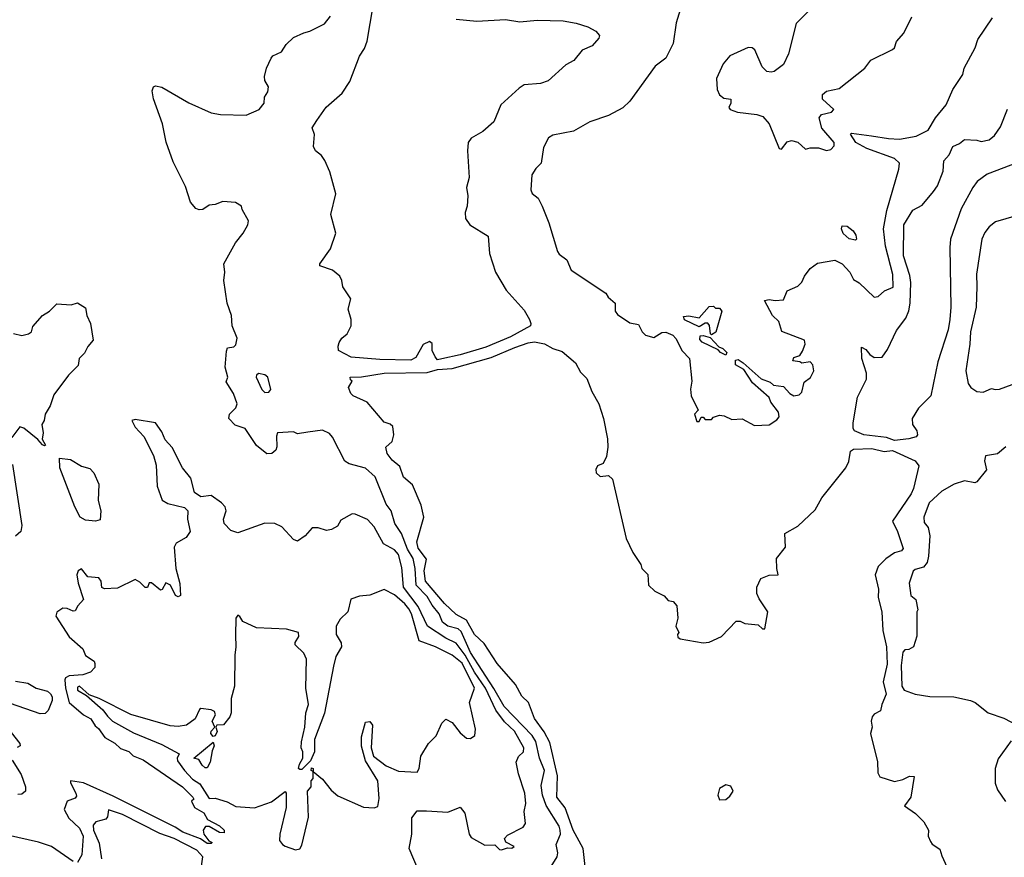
# Model space of a CAD drawing. Extents: x 1995161 to 2088924, y 769148 to 906007.
# Tile 142 of 256: x 2043575 to 2048358, y 779253 to 783321. Entities that reach past the tile are written whole.
import ezdxf

# ---------------------------------------------------------------- set-up
doc = ezdxf.new("R2010")
doc.units = 0

msp = doc.modelspace()

# ---------------------------------------------------------------- linework, layer by layer
at = {"layer": '0CON20XD'}
for points in [[(2045475, 781667.8), (2045325, 781670), (2045185, 781682.7), (2045124.2, 781714.2), (2045121.2, 781735), (2045127.3, 781752.7), (2045140, 781775), (2045165, 781796.2), (2045184.3, 781835), (2045185.6, 781865.6), (2045170, 781915), (2045183.3, 781965), (2045144.1, 782024.1), (2045140, 782055), (2045130, 782075), (2045094.2, 782104.2), (2045032.5, 782125), (2045032.5, 782135), (2045085, 782207.5), (2045110, 782285), (2045086.2, 782375), (2045110.8, 782475), (2045082.1, 782582.1), (2045056.9, 782636.9), (2045041.4, 782661.4), (2045012.5, 782685), (2045002.5, 782705), (2045007, 782763), (2044996.4, 782796.4), (2045018.9, 782831.1), (2045064.3, 782895.7), (2045140.8, 782965), (2045178.3, 783021.7), (2045225, 783143.3), (2045249.1, 783180.9), (2045263.2, 783216.8), (2045291.7, 783388.3)], [(2046790.8, 783395), (2046764.4, 783305.6), (2046749.2, 783205), (2046714.2, 783135), (2046662, 783095), (2046539.2, 782925), (2046505, 782893.6), (2046435, 782856.2), (2046344.4, 782825.6), (2046265, 782780), (2046165, 782760.8), (2046143, 782747), (2046119.5, 782700.5), (2046108, 782625), (2046081.4, 782598.6), (2046062.2, 782567.8), (2046057.5, 782495), (2046065, 782477.5), (2046093.6, 782453.6), (2046113.1, 782415), (2046145.5, 782335), (2046188.1, 782195), (2046195, 782182.5), (2046232, 782155), (2046254.4, 782104.4), (2046423, 781993), (2046434.1, 781974.1), (2046467.5, 781945), (2046468, 781905), (2046478.8, 781888.8), (2046538.3, 781848.3), (2046580.5, 781840.5), (2046599.2, 781805), (2046615, 781788.9), (2046655, 781777.5), (2046695, 781801.2), (2046713.6, 781803.6), (2046748.3, 781788.3), (2046763, 781773), (2046792.7, 781712.7), (2046828.8, 781675), (2046840, 781565), (2046833.6, 781526.4), (2046837.5, 781495), (2046870, 781425), (2046852.5, 781405), (2046865, 781370), (2046875, 781370), (2046885, 781390), (2046895, 781390), (2046905, 781380), (2046935, 781380), (2046945, 781390), (2046975, 781400), (2046997, 781397), (2047035, 781380), (2047085, 781382.5), (2047145, 781350), (2047215, 781353.3), (2047253, 781377), (2047265, 781392.5), (2047261.2, 781415), (2047224.3, 781464.3), (2047215, 781486.7), (2047135, 781557.5), (2047093, 781623), (2047052.5, 781645), (2047051.7, 781668.3), (2047065, 781670), (2047090, 781655), (2047176.2, 781576.2), (2047220.7, 781560.7), (2047236.2, 781546.2), (2047285, 781540), (2047316.7, 781505), (2047336, 781494), (2047360.7, 781499.3), (2047375, 781512.5), (2047385, 781560), (2047415.9, 781584.1), (2047432.5, 781615), (2047427.5, 781645), (2047415, 781660), (2047375, 781652.5), (2047365, 781660), (2047330, 781665), (2047335, 781680), (2047365, 781690), (2047378.3, 781711.7), (2047391.2, 781745), (2047387.5, 781765), (2047277, 781807), (2047262.5, 781855), (2047232.5, 781885), (2047192.5, 781957.5), (2047215, 781962.5), (2047245, 781956.7), (2047285, 781960), (2047302.5, 782005), (2047355, 782027.5), (2047373.6, 782046.4), (2047386.7, 782075), (2047415, 782112.5), (2047450.7, 782139.3), (2047535, 782152.5), (2047570, 782135), (2047607.5, 782095), (2047625, 782060), (2047653, 782043), (2047725, 781973.3), (2047745, 781977.5), (2047776.4, 782003.6), (2047818.3, 782021.7), (2047816.2, 782083.8), (2047781.1, 782221.1), (2047771.9, 782305), (2047787.1, 782395), (2047846.1, 782595), (2047849.2, 782625), (2047825, 782647.8), (2047690.5, 782695), (2047636.8, 782725), (2047610.5, 782765), (2047615, 782770.6), (2047712.3, 782757.7), (2047795, 782743.4), (2047848.7, 782741.3), (2047930, 782755), (2047988.8, 782785), (2048024, 782845), (2048075, 782907.5), (2048107.5, 782982.5), (2048156.7, 783055), (2048163.8, 783085), (2048216, 783185), (2048229.2, 783225), (2048300.3, 783329.7)], [(2047415, 783371.2), (2047347.3, 783302.7), (2047310.2, 783155), (2047285, 783103.1), (2047240.2, 783069.8), (2047225, 783065.6), (2047205, 783070), (2047181.5, 783091.5), (2047145.6, 783175), (2047133.3, 783185), (2047113.4, 783186.6), (2047025, 783145.8), (2046992.6, 783107.4), (2046960, 783035), (2046962.3, 782982.3), (2046975, 782956.7), (2046995, 782940), (2047030, 782935), (2047030, 782915), (2047020, 782895), (2047026.7, 782885), (2047061.3, 782871.3), (2047155, 782861.4), (2047185, 782850.5), (2047216.3, 782815), (2047265, 782696.2), (2047275, 782692.5), (2047302.7, 782727.3), (2047323.9, 782733.9), (2047355, 782726.2), (2047391.7, 782691.7), (2047415, 782698.8), (2047455, 782698.8), (2047495, 782686.2)], [(2046149.1, 779195), (2046185.4, 779255), (2046188.7, 779275), (2046180.5, 779315), (2046201.7, 779365), (2046201.1, 779385), (2046194.8, 779405), (2046131.7, 779505), (2046114.1, 779555), (2046108.3, 779601.7), (2046123.8, 779675), (2046100.1, 779735), (2046082.7, 779815), (2046064.2, 779845), (2045928.2, 779985), (2045877.9, 780072.1), (2045765, 780248), (2045719.3, 780349.3), (2045705, 780362.3), (2045655, 780375.8), (2045628.3, 780395), (2045613.3, 780435), (2045578, 780477.9), (2045555, 780519), (2045500.1, 780575), (2045495.5, 780655.5), (2045485.9, 780705), (2045458.9, 780748.9), (2045429.2, 780825), (2045396.6, 780875), (2045379.4, 780935), (2045355, 780968.6), (2045301.7, 781101.7), (2045255, 781143.2), (2045175.7, 781164.3), (2045155, 781177.5), (2045095, 781294), (2045080.6, 781310.6), (2045045, 781327.1), (2044975, 781318), (2044925, 781310), (2044905, 781320), (2044827.5, 781315), (2044821.7, 781298.3), (2044824.1, 781245.9), (2044819.5, 781230.5), (2044800, 781215), (2044775, 781212.5), (2044725, 781253.3), (2044670, 781335), (2044621.7, 781351.7), (2044590, 781385), (2044593.3, 781405), (2044624.2, 781435.8), (2044631.2, 781455), (2044613.8, 781505), (2044577, 781563), (2044586.2, 781585), (2044572.9, 781632.9), (2044579.3, 781710.7), (2044585, 781727.5), (2044615, 781732.5), (2044625, 781742.5), (2044630.8, 781775), (2044606.9, 781835), (2044603.3, 781885), (2044582.2, 781945), (2044566, 782055), (2044572, 782095), (2044566.2, 782135), (2044622.7, 782237.3), (2044661.2, 782285), (2044683.3, 782325), (2044686.2, 782345), (2044655, 782400), (2044652.5, 782415), (2044623, 782433), (2044561.7, 782438.3), (2044525, 782423.3), (2044495, 782420), (2044465, 782398.8), (2044447.3, 782397.3), (2044430, 782405), (2044404.4, 782435), (2044380.4, 782510.4), (2044320.3, 782630.3), (2044286.6, 782726.6), (2044268.2, 782815), (2044225, 782936.2), (2044219.1, 782975), (2044224.5, 782995.5), (2044235, 783000.6), (2044265, 782994.3), (2044397, 782917), (2044505, 782868.9), (2044550.9, 782860.9), (2044675, 782858.1), (2044738.8, 782885), (2044762.5, 782915), (2044763.3, 782945), (2044779.5, 782970.5), (2044784, 782995), (2044766.1, 783026.1), (2044763.8, 783045), (2044773.3, 783085), (2044796, 783135), (2044805, 783145.8), (2044846.7, 783165), (2044869.7, 783200.3), (2044905.5, 783234.5), (2044955, 783257.5), (2044984.4, 783265.6), (2045055, 783300.6), (2045085, 783338.6)], [(2045695, 783323.8), (2045795, 783313.8), (2045935, 783321.8), (2046005, 783310.4), (2046088.8, 783318.8), (2046215, 783315.4), (2046277.5, 783305), (2046335, 783286.7), (2046373.8, 783265), (2046391.2, 783245), (2046388.8, 783231.2), (2046356.2, 783195), (2046307.6, 783172.4), (2046266.4, 783123.6), (2046228.3, 783101.7), (2046142.5, 783025), (2046105, 783012), (2046025.9, 783004.1), (2046001.2, 782988.8), (2045912.7, 782907.3), (2045877.5, 782825), (2045825, 782777.8), (2045767.8, 782745), (2045753.8, 782725), (2045749.4, 782685), (2045757.5, 782555), (2045744.6, 782505.4), (2045751.5, 782465), (2045748.9, 782415), (2045738.2, 782385), (2045741.2, 782355), (2045761.1, 782325), (2045849.8, 782269.8), (2045857.7, 782185), (2045886.9, 782095), (2045937.7, 782007.7), (2046025, 781910), (2046050.6, 781865), (2046058.1, 781845), (2046055.9, 781834.1), (2045959.1, 781780.8), (2045839, 781731), (2045715, 781693.2), (2045625, 781673.6), (2045605, 781669.4), (2045593.1, 781683.1), (2045579.1, 781715), (2045578.3, 781748.3), (2045565, 781758.9), (2045535, 781742.9), (2045499.3, 781680.7), (2045475, 781667.8)], [(2047495, 782686.2), (2047515, 782690), (2047531.7, 782708.3), (2047531.9, 782725), (2047471.1, 782795), (2047458.9, 782845), (2047469.3, 782860.7), (2047517.9, 782872.1), (2047530, 782885), (2047475, 782934.4), (2047475, 782957.5), (2047495, 782974.4), (2047555, 782987.8), (2047681.2, 783085), (2047708.8, 783125), (2047815, 783176), (2047824, 783185), (2047833.8, 783215), (2047869.4, 783255), (2047908, 783335)], [(2047825, 781278), (2047785, 781291.2), (2047675, 781304.7), (2047630.6, 781325), (2047623.5, 781335), (2047623.7, 781363.7), (2047645, 781487.5), (2047688.9, 781575), (2047688.8, 781605), (2047665.6, 781675), (2047665, 781730), (2047685, 781718.8), (2047704.5, 781694.5), (2047725, 781680.6), (2047765, 781682.9), (2047790.8, 781719.2), (2047835, 781811.2), (2047878.9, 781871.1), (2047893.6, 781906.4), (2047900.9, 781945), (2047903.4, 782045), (2047898.6, 782078.6), (2047867.9, 782175), (2047870.6, 782325), (2047914.1, 782395.9), (2047959.5, 782420.5), (2048013.3, 782486.7), (2048034, 782515), (2048061.2, 782585), (2048063.8, 782635), (2048090, 782665), (2048107.5, 782705), (2048140.7, 782719.3), (2048165, 782740), (2048225, 782736), (2048245, 782728.8), (2048285, 782738), (2048311.1, 782758.9), (2048339.1, 782800.9), (2048373.9, 782886.1)], [(2048423, 782627), (2048275, 782570.8), (2048226.9, 782535), (2048205, 782506.2), (2048148, 782402), (2048097.1, 782255), (2048093.1, 782215), (2048098.7, 781925), (2048093.4, 781865), (2048085.2, 781814.8), (2048035, 781660), (2048001.1, 781495), (2047941.8, 781435), (2047911.1, 781385), (2047911.9, 781355), (2047932.5, 781325), (2047936.7, 781305), (2047930, 781295), (2047895, 781284.7), (2047825, 781278)], [(2048415, 782369.2), (2048315, 782339.6), (2048285, 782315.5), (2048262.7, 782287.3), (2048249.3, 782255), (2048222.7, 782085), (2048223.9, 782026.1)], [(2047635, 782250), (2047605, 782256.7), (2047575, 782283.3), (2047567.5, 782305), (2047570.7, 782319.3), (2047595, 782318), (2047623.8, 782295), (2047636.2, 782275), (2047640, 782255), (2047635, 782250)], [(2048223.9, 782026.1), (2048221.8, 781925), (2048193.4, 781805), (2048190.7, 781745), (2048171.8, 781615), (2048182.5, 781555), (2048196, 781535), (2048224.6, 781514.6), (2048255, 781512.2), (2048295, 781530), (2048314.4, 781524.4), (2048335, 781527.5), (2048445, 781566.4)], [(2043545, 781797.5), (2043585, 781788), (2043617.5, 781795), (2043632.5, 781805), (2043639.3, 781830.7), (2043685.7, 781884.3), (2043720, 781905), (2043755, 781941.2), (2043825, 781936.2), (2043855, 781946), (2043895, 781922.5), (2043901.2, 781885), (2043918, 781845), (2043931.2, 781765), (2043905.9, 781734.1), (2043888.8, 781701.2), (2043864, 781675), (2043858.8, 781641.2), (2043811.1, 781595), (2043740.5, 781499.5), (2043722, 781445), (2043698, 781405), (2043694, 781375), (2043682.5, 781355), (2043688.8, 781315), (2043683.6, 781283.6), (2043700, 781255), (2043695, 781251.2), (2043685, 781256.7), (2043662.9, 781282.9), (2043595, 781336.5), (2043575, 781344.3), (2043537.3, 781292.7)], [(2046935, 781790), (2046930, 781795), (2046926.4, 781836.4), (2046917, 781847), (2046905, 781847.5), (2046875, 781830), (2046803.9, 781863.9), (2046800, 781880), (2046825, 781882.5), (2046875, 781872.5), (2046925, 781927.5), (2046945, 781930), (2046955, 781920), (2046975, 781920), (2046986, 781905), (2046957, 781803), (2046935, 781790)], [(2047005, 781692.5), (2046980, 781705), (2046968.3, 781718.3), (2046890, 781755), (2046878.3, 781768.3), (2046880, 781785), (2046895, 781787.5), (2046928.3, 781778.3), (2046971.7, 781731.7), (2046990, 781725), (2047010, 781705), (2047005, 781692.5)], [(2046327.1, 779165), (2046311.6, 779295), (2046263.3, 779385), (2046224.1, 779494.1), (2046184.8, 779545), (2046188.1, 779648.1), (2046149.9, 779809.9), (2046122.2, 779862.2), (2046075, 779926.7), (2046047.1, 780005), (2046013.4, 780035), (2045982.9, 780092.9), (2045894.2, 780195), (2045831.3, 780291.3), (2045785, 780335.3), (2045745.1, 780405.1), (2045695, 780432.4), (2045639.1, 780485), (2045546, 780595), (2045539.7, 780645), (2045551.8, 780701.8), (2045511.3, 780755), (2045503.7, 780785), (2045537.9, 780905), (2045525.9, 780964.1), (2045482.6, 781062.6), (2045438.9, 781098.9), (2045421.7, 781151.7), (2045385, 781182.5), (2045359.2, 781215), (2045354, 781245), (2045385, 781273.3), (2045392.5, 781305), (2045388, 781345), (2045375, 781356.7), (2045345, 781366.7), (2045263.1, 781463.1), (2045195, 781494.3), (2045184, 781505), (2045172.5, 781535), (2045190, 781565), (2045181.7, 781571.7), (2045180, 781585), (2045235, 781586), (2045345.4, 781604.6), (2045555, 781608.4), (2045605, 781621.8), (2045675, 781627.8), (2045865, 781680), (2045980.8, 781729.2), (2046045, 781752.1), (2046075, 781756.2), (2046125, 781747.1), (2046164.5, 781724.5), (2046209.8, 781709.8), (2046274.6, 781654.6), (2046298.8, 781608.8), (2046329.2, 781579.2), (2046354.8, 781514.8), (2046388.9, 781455), (2046410.7, 781385), (2046430.8, 781285), (2046432.5, 781245), (2046425, 781200), (2046410, 781165), (2046382.5, 781155), (2046373.6, 781136.4), (2046375, 781120), (2046395, 781103.3), (2046435, 781107.5), (2046455, 781090), (2046521.7, 780801.7), (2046553.9, 780733.9), (2046592.5, 780675), (2046597.5, 780655), (2046627, 780627), (2046630, 780575), (2046660, 780545), (2046705, 780522.5), (2046725, 780500), (2046750, 780495), (2046767.5, 780475), (2046772.5, 780415), (2046762.5, 780375), (2046777.5, 780345), (2046770, 780335), (2046771.7, 780321.7), (2046783.6, 780313.6), (2046895, 780294), (2046925, 780298), (2046983.8, 780326.2), (2047055, 780400), (2047075, 780400), (2047098.3, 780388.3), (2047161.7, 780381.7), (2047183, 780363), (2047195, 780362.5), (2047210, 780445), (2047167.7, 780507.7), (2047156.2, 780535), (2047156.2, 780565), (2047175, 780606.7), (2047215, 780623.3), (2047260, 780625), (2047252.5, 780655), (2047251.2, 780705), (2047295, 780760), (2047292.5, 780825), (2047355, 780860.8), (2047439.3, 780940.7), (2047471.5, 780998.5), (2047588.6, 781145), (2047602.5, 781175), (2047611.4, 781225), (2047624.6, 781235.4), (2047715, 781238.8), (2047775, 781224.7), (2047815, 781228.2), (2047925, 781178.6), (2047942.9, 781155), (2047916.7, 781045), (2047905, 781018.5), (2047814.5, 780885.5), (2047839.6, 780835), (2047867.4, 780752.6), (2047858.3, 780741.7), (2047825, 780731.9), (2047783, 780703), (2047744.5, 780665), (2047731.2, 780625), (2047746.4, 780555), (2047745.4, 780515), (2047762.9, 780445), (2047768, 780355), (2047785.2, 780275), (2047789.4, 780190.6), (2047770, 780105), (2047784.3, 780045), (2047762.5, 779995), (2047756.7, 779965), (2047725, 779947.5), (2047716.7, 779935), (2047712, 779915), (2047716.7, 779885), (2047708, 779855), (2047742.7, 779717.3), (2047744.1, 779664.1), (2047754.1, 779644.1), (2047825, 779622), (2047865, 779630.8), (2047896.7, 779646.7), (2047920, 779645), (2047904.4, 779545.6), (2047873, 779503), (2047926.7, 779465), (2047967.5, 779425), (2047990, 779385), (2047987.5, 779355), (2047999.3, 779329.3), (2048007, 779317), (2048045, 779292.5), (2048055, 779260), (2048093.8, 779175)], [(2044765, 781510.8), (2044785, 781512), (2044794, 781525), (2044780, 781585), (2044765, 781597.1), (2044735, 781603.3), (2044724.7, 781595.3), (2044723.6, 781585), (2044750.6, 781525), (2044765, 781510.8)], [(2045535.2, 779135), (2045467.1, 779295), (2045479.4, 779365), (2045480, 779445), (2045505, 779479.1), (2045550.6, 779479.4), (2045655, 779471.5), (2045715, 779495.8), (2045736.9, 779466.9), (2045759, 779365), (2045768.6, 779348.6), (2045835, 779312.7), (2045883.1, 779313.1), (2045905, 779290.8), (2045915, 779289.2), (2045945, 779298.8), (2045965, 779297.5), (2045977.5, 779305), (2045936.1, 779326.1), (2045930, 779345), (2045945, 779360), (2046020.5, 779399.5), (2046032.3, 779417.7), (2046025.4, 779475), (2046033.1, 779515), (2046028.5, 779565), (2045998.4, 779658.4), (2045987, 779715), (2045997.8, 779742.2), (2046022.5, 779765), (2046023.8, 779785), (2045978.1, 779865), (2045930.5, 779910.5), (2045887.6, 779967.6), (2045837.5, 780075), (2045785, 780152.3), (2045738.9, 780235), (2045695, 780293.4), (2045645, 780317.4), (2045556.4, 780376.4), (2045510.5, 780470.5), (2045439.4, 780565), (2045431.2, 780661.2), (2045415, 780723.6), (2045395, 780746.8), (2045341.8, 780775), (2045297.3, 780857.3), (2045265, 780892.9), (2045205, 780920), (2045189.5, 780920.5), (2045135, 780891.2), (2045118, 780862), (2045090, 780845), (2045065, 780840.6), (2045025, 780852.5), (2044995, 780853.8), (2044961.2, 780815), (2044925, 780788.8), (2044905, 780796), (2044848.4, 780858.4), (2044815, 780874.3), (2044765, 780875.2), (2044635, 780829.5), (2044601, 780841), (2044567.9, 780875), (2044564.2, 780895), (2044578.2, 780935), (2044572.4, 780955), (2044555, 780974.7), (2044505, 781010), (2044455, 781004.3), (2044424.6, 781024.6), (2044406.2, 781095), (2044365.7, 781145), (2044315, 781243.8), (2044281.3, 781281.3), (2044265, 781320), (2044235, 781362.5), (2044135, 781380), (2044120, 781375), (2044135, 781342.5), (2044177.5, 781297.5), (2044224.4, 781204.4), (2044237, 781157), (2044243.2, 781055), (2044266.9, 780986.9), (2044295, 780971.1), (2044375, 780952), (2044392, 780935), (2044389.4, 780895), (2044402.5, 780835), (2044384, 780806), (2044335, 780778.6), (2044325, 780760), (2044333.8, 780655), (2044352.3, 780582.3), (2044355.8, 780525), (2044345, 780518.8), (2044332, 780525), (2044307.5, 780575), (2044285, 780586.2), (2044266.1, 780553.9), (2044258.8, 780551.2), (2044215, 780586.2), (2044204, 780586), (2044195.8, 780564.2), (2044185, 780563.3), (2044159.1, 780589.1), (2044135, 780602), (2044049.2, 780560.8), (2043986.4, 780556.4), (2043974.2, 780564.2), (2043970, 780595), (2043960, 780610), (2043905, 780616), (2043875, 780653.3), (2043858.5, 780645), (2043852.7, 780625), (2043858.8, 780585), (2043885.5, 780505), (2043856.7, 780475), (2043845, 780450.8), (2043835, 780448.6), (2043805, 780462.1), (2043785, 780462.5), (2043755, 780444.4), (2043749.8, 780425), (2043815, 780324.3), (2043882, 780265), (2043895, 780233.8), (2043935.8, 780205.8), (2043940, 780195), (2043940, 780175), (2043918.3, 780151.7), (2043881.4, 780138.6), (2043815, 780134.9), (2043797.7, 780125), (2043794.1, 780115), (2043797.7, 780075), (2043815.3, 780005.3), (2043884.5, 779945), (2043920.9, 779925), (2043940.9, 779890.9), (2043958, 779878), (2043987.9, 779835), (2044037.6, 779807.6), (2044065, 779782), (2044105, 779767.7), (2044125.7, 779745.7), (2044175, 779726.2), (2044366, 779595), (2044416.2, 779545), (2044420, 779535), (2044410, 779525), (2044423.8, 779495), (2044468.8, 779468.8), (2044487, 779437), (2044545.8, 779405.8), (2044567.5, 779385), (2044567.5, 779372.5), (2044545, 779373.8), (2044495, 779402.5), (2044477.5, 779402.5), (2044466.7, 779385), (2044470, 779365), (2044493.8, 779333.8), (2044510, 779325), (2044505, 779320), (2044485, 779320.8), (2044453.4, 779343.4), (2044366.7, 779375), (2044329.6, 779399.6), (2044029.5, 779549.5), (2043885, 779614.4), (2043822, 779625), (2043821.1, 779615), (2043848.1, 779565), (2043850.3, 779549.7), (2043845, 779540.8), (2043805.6, 779525), (2043791.5, 779485), (2043813.8, 779443.8), (2043865.9, 779395), (2043882.5, 779355), (2043876, 779265), (2043855, 779227.5)], [(2048365, 781246.9), (2048325, 781212.9), (2048267.1, 781202.9), (2048261.2, 781178.8), (2048270.8, 781135), (2048225, 781076), (2048215, 781072.5), (2048165, 781081.1), (2048115, 781064.6), (2048055, 781031.3), (2047992.6, 780975), (2047966.9, 780905), (2047968.8, 780878.8), (2047987.5, 780855), (2047996.7, 780815), (2047990, 780715), (2047982.5, 780685), (2047965, 780662.5), (2047925, 780651.2), (2047915, 780642), (2047895.5, 780585), (2047903.3, 780525), (2047927.5, 780505), (2047937.5, 780455), (2047932.5, 780445), (2047933, 780327), (2047917.5, 780275), (2047895, 780262.5), (2047875, 780260), (2047865, 780250), (2047856.2, 780185), (2047860.4, 780085), (2047871.5, 780065), (2047925, 780045.8), (2047995.5, 780034.5), (2048112.7, 780032.7), (2048193.8, 780015), (2048216.2, 780005), (2048280, 779955), (2048355, 779929.2), (2048420, 779895)], [(2043539.7, 781160.3), (2043585.7, 780865), (2043580.5, 780835), (2043555, 780812)], [(2043943.6, 780886.4), (2043895, 780890), (2043869, 780905), (2043842.4, 780955), (2043770, 781145), (2043768.3, 781191.7), (2043821.2, 781185), (2043875, 781152.5), (2043915, 781140.8), (2043935, 781120.8), (2043959.1, 781065), (2043955.4, 780985.4), (2043969.1, 780935), (2043965, 780891.9), (2043943.6, 780886.4)], [(2044915, 779289.1), (2044935, 779293.6), (2044945, 779311.2), (2044978, 779448), (2044972.5, 779575), (2044990, 779595), (2044990, 779625), (2045000, 779635), (2045000, 779670), (2044990, 779675), (2044991.7, 779688.3), (2045000, 779685), (2045000, 779670), (2045045, 779632.5), (2045088.5, 779578.5), (2045120.8, 779550.8), (2045245, 779497), (2045296.8, 779493.2), (2045315, 779500), (2045321.2, 779538.8), (2045314.7, 779625), (2045255, 779720.9), (2045235, 779793.3), (2045235, 779838.8), (2045255, 779910), (2045275, 779912.5), (2045288.8, 779895), (2045281.5, 779785), (2045294.1, 779744.1), (2045355, 779697.1), (2045415, 779671.8), (2045505, 779665.8), (2045516.1, 779683.9), (2045524.3, 779745), (2045560, 779805), (2045597.3, 779842.7), (2045626, 779905), (2045645, 779923.8), (2045675, 779907.8), (2045715, 779857.1), (2045745, 779831.4), (2045765, 779830), (2045785.5, 779845), (2045788.5, 779875), (2045760.3, 780005), (2045784.8, 780075), (2045725, 780195.5), (2045675, 780234.8), (2045594.6, 780274.6), (2045515.2, 780305.2), (2045477.8, 780435), (2045465, 780459.6), (2045445, 780484.8), (2045395, 780527.8), (2045346, 780554), (2045275, 780526.5), (2045225, 780520.8), (2045183.8, 780506.2), (2045169.1, 780445), (2045130.9, 780409.1), (2045112.5, 780375), (2045112.2, 780335), (2045136, 780295), (2045138, 780275), (2045111.1, 780228.9), (2045098.7, 780181.3), (2045055, 779952.5), (2045007.5, 779825), (2045007.5, 779765), (2044988.3, 779721.7), (2044945, 779680), (2044935, 779680), (2044930, 779685), (2044933.3, 779705), (2044950, 779735), (2044950, 779765), (2044942.2, 779785), (2044944.5, 779814.5), (2044960.4, 779885), (2044964.2, 779955), (2044977.8, 779995), (2044964.7, 780075), (2044968.4, 780215), (2044954.6, 780245), (2044912.5, 780285), (2044913.1, 780296.9), (2044930.5, 780325), (2044928.6, 780345), (2044871, 780361), (2044725, 780368.3), (2044658, 780398), (2044645, 780422.5), (2044635, 780428.8), (2044624.4, 780415), (2044622.5, 780332.5), (2044625.4, 780275), (2044619.2, 780235), (2044617.5, 780085), (2044601.8, 780025), (2044602.1, 779955), (2044595.4, 779935), (2044565, 779896), (2044532.5, 779895), (2044527.5, 779885), (2044533.6, 779863.6), (2044525, 779843.8), (2044515, 779840), (2044503.6, 779855), (2044505, 779865.8), (2044522.5, 779885), (2044510.4, 779915), (2044526.7, 779945), (2044521.4, 779961.4), (2044505, 779969.5), (2044455, 779975.6), (2044448.3, 779971.7), (2044427.7, 779925), (2044385, 779894.5), (2044345, 779888.1), (2044305, 779892), (2044115, 779946.7), (2043961.5, 780025), (2043911.5, 780041.5), (2043865, 780084.6), (2043855, 780079.5), (2043855, 780064.3), (2043899.3, 780039.3), (2043978.7, 779968.7), (2044001.1, 779938.9), (2044025, 779914.9), (2044127.1, 779857.1), (2044265, 779801.2), (2044348.8, 779755), (2044340, 779735), (2044341.4, 779721.4), (2044375, 779674.2), (2044415, 779633.2), (2044449.7, 779609.7), (2044495, 779538.1), (2044525, 779541), (2044582, 779522), (2044625, 779500), (2044715, 779493.8), (2044798.3, 779521.7), (2044865, 779572.5), (2044870, 779565), (2044869.5, 779495), (2044838, 779365), (2044836.9, 779335), (2044851.3, 779315), (2044865, 779307.5), (2044915, 779289.1)], [(2043555, 780108.1), (2043615, 780098.8), (2043655, 780074.8), (2043709.6, 780059.6), (2043725, 780046.7), (2043732.5, 780032.5), (2043732.5, 780015), (2043713.3, 779966.7), (2043697.8, 779952.2), (2043675, 779950.4), (2043529.7, 780000.3)], [(2043515, 779882.5), (2043576.2, 779805), (2043577.5, 779795), (2043563.1, 779786.9)], [(2048390.9, 779819.1), (2048328.3, 779731.7), (2048314.3, 779685), (2048313.2, 779613.2), (2048325, 779580), (2048364.2, 779524.2)], [(2044485, 779687.5), (2044475, 779687.5), (2044460.8, 779700.8), (2044445, 779727.5), (2044420, 779735), (2044515, 779812.5), (2044520, 779795), (2044509.4, 779770.6), (2044500.8, 779715), (2044485, 779687.5)], [(2043538.9, 779725), (2043582.3, 779655), (2043602.3, 779595), (2043602.9, 779575), (2043585, 779559.4), (2043565, 779558.3)], [(2046975, 779532.5), (2047005, 779533.1), (2047025, 779550), (2047040.8, 779575), (2047029.1, 779599.1), (2047005, 779605.6), (2046975, 779588), (2046966.9, 779555), (2046975, 779532.5)], [(2044450.6, 779155), (2044465.2, 779255), (2044435, 779288.4), (2044325, 779344.2), (2044255, 779368.9), (2044075, 779461.2), (2044006.1, 779483.9), (2044000.7, 779449.3), (2043992.5, 779437.5), (2043944.1, 779425.9), (2043931, 779409), (2043933.7, 779385), (2043960.9, 779320.9), (2043972, 779245)], [(2043835, 779233.3), (2043730, 779305), (2043666.8, 779326.8), (2043515, 779360)]]:
    msp.add_lwpolyline(points, dxfattribs=at)

doc.saveas('drawing.dxf')
